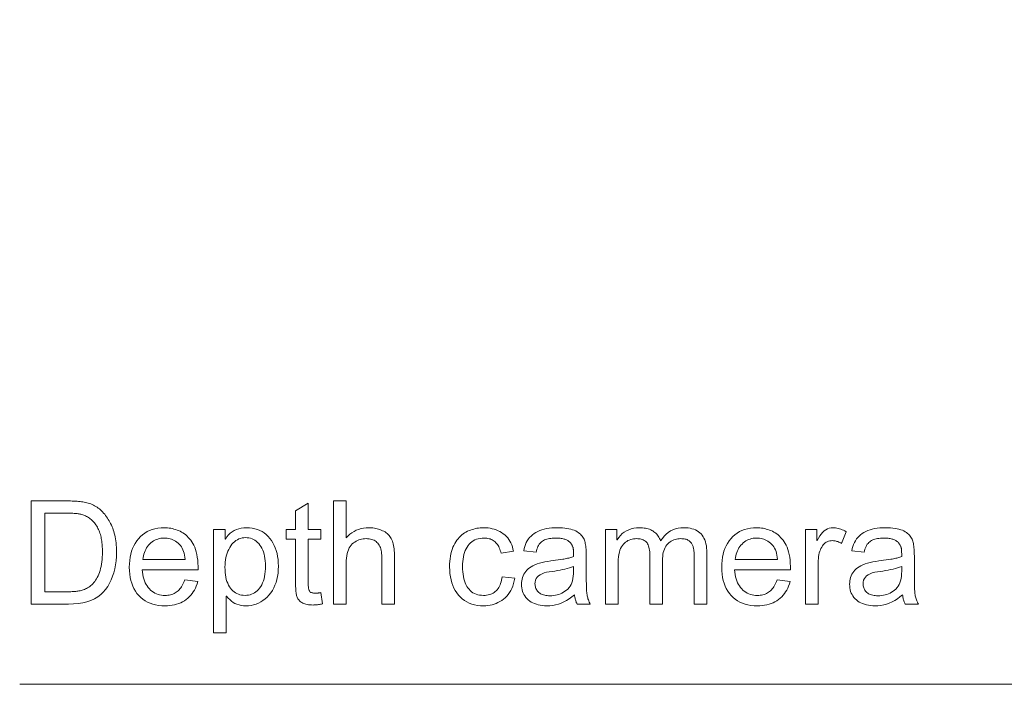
# Model space of a CAD drawing. Extents: x 0 to 841, y 0 to 594.
# Tile 47 of 88: x 431 to 455, y 436 to 452. Entities that reach past the tile are written whole.
import ezdxf

# ---------------------------------------------------------------- set-up
doc = ezdxf.new("R2010")
doc.units = 0

msp = doc.modelspace()

# ---------------------------------------------------------------- linework, layer by layer
at = {"color": 7, "lineweight": 13}
msp.add_lwpolyline([(480.489, 457.546), (455.728, 436.214), (430.793, 436.214)], dxfattribs=at)
for points in [[(431.072, 440.66), (431.935, 440.66), (431.98, 440.66), (432.024, 440.659), (432.066, 440.658), (432.107, 440.656), (432.146, 440.654), (432.185, 440.652), (432.222, 440.649), (432.258, 440.645), (432.292, 440.641), (432.326, 440.637), (432.358, 440.632), (432.391, 440.625), (432.423, 440.617), (432.455, 440.608), (432.486, 440.597), (432.517, 440.586), (432.548, 440.572), (432.579, 440.558), (432.609, 440.542), (432.639, 440.525), (432.668, 440.506), (432.697, 440.486), (432.725, 440.465), (432.752, 440.442), (432.779, 440.418), (432.804, 440.393), (432.829, 440.366), (432.854, 440.338), (432.877, 440.309), (432.9, 440.278), (432.922, 440.246), (432.942, 440.213), (432.962, 440.18), (432.981, 440.145), (432.999, 440.109), (433.017, 440.073), (433.033, 440.035), (433.048, 439.997), (433.062, 439.958), (433.075, 439.917), (433.087, 439.876), (433.098, 439.832), (433.108, 439.787), (433.116, 439.741), (433.123, 439.692), (433.129, 439.642), (433.134, 439.59), (433.137, 439.536), (433.139, 439.481), (433.139, 439.424), (433.137, 439.315), (433.129, 439.211), (433.116, 439.11), (433.097, 439.013), (433.074, 438.92), (433.045, 438.832), (433.011, 438.747), (432.971, 438.666), (432.927, 438.589), (432.877, 438.516), (432.82, 438.448), (432.757, 438.388), (432.685, 438.334), (432.606, 438.288), (432.519, 438.249), (432.425, 438.217), (432.324, 438.192), (432.214, 438.174), (432.097, 438.164), (431.973, 438.16), (431.072, 438.16)], [(438.139, 438.164), (438.112, 438.158), (438.086, 438.154), (438.061, 438.15), (438.037, 438.146), (438.014, 438.143), (437.991, 438.141), (437.969, 438.139), (437.948, 438.137), (437.928, 438.137), (437.909, 438.136), (437.87, 438.137), (437.833, 438.139), (437.798, 438.143), (437.766, 438.148), (437.735, 438.154), (437.707, 438.162), (437.681, 438.171), (437.657, 438.182), (437.635, 438.194), (437.616, 438.207), (437.598, 438.222), (437.582, 438.237), (437.567, 438.253), (437.554, 438.27), (437.542, 438.287), (437.531, 438.306), (437.522, 438.325), (437.514, 438.345), (437.508, 438.365), (437.503, 438.387), (437.499, 438.41), (437.496, 438.434), (437.493, 438.46), (437.49, 438.488), (437.488, 438.517), (437.486, 438.549), (437.485, 438.581), (437.484, 438.616), (437.483, 438.652), (437.483, 438.69), (437.483, 439.732), (437.259, 439.732), (437.259, 439.969), (437.483, 439.969), (437.483, 440.42), (437.79, 440.606), (437.79, 439.969), (438.097, 439.969), (438.097, 439.732), (437.79, 439.732), (437.79, 438.673), (437.79, 438.647), (437.791, 438.622), (437.792, 438.599), (437.794, 438.577), (437.797, 438.557), (437.8, 438.538), (437.803, 438.521), (437.808, 438.506), (437.812, 438.492), (437.818, 438.48), (437.824, 438.469), (437.833, 438.459), (437.842, 438.451), (437.854, 438.443), (437.868, 438.437), (437.883, 438.432), (437.899, 438.428), (437.918, 438.425), (437.938, 438.423), (437.96, 438.423), (437.974, 438.423), (437.987, 438.423), (438, 438.424), (438.014, 438.425), (438.028, 438.426), (438.041, 438.428), (438.055, 438.429), (438.069, 438.431), (438.083, 438.434), (438.097, 438.436)], [(439.882, 438.16), (439.573, 438.16), (439.573, 439.303), (439.573, 439.346), (439.57, 439.387), (439.565, 439.426), (439.558, 439.462), (439.55, 439.497), (439.539, 439.529), (439.527, 439.559), (439.512, 439.586), (439.496, 439.612), (439.478, 439.635), (439.458, 439.656), (439.436, 439.675), (439.412, 439.692), (439.387, 439.706), (439.359, 439.718), (439.33, 439.728), (439.298, 439.736), (439.265, 439.742), (439.23, 439.745), (439.193, 439.746), (439.156, 439.745), (439.12, 439.741), (439.084, 439.734), (439.05, 439.725), (439.016, 439.713), (438.983, 439.699), (438.95, 439.682), (438.919, 439.663), (438.888, 439.64), (438.858, 439.616), (438.83, 439.587), (438.805, 439.555), (438.783, 439.519), (438.764, 439.478), (438.747, 439.434), (438.734, 439.385), (438.724, 439.332), (438.716, 439.275), (438.712, 439.214), (438.711, 439.149), (438.711, 438.16), (438.404, 438.16), (438.404, 440.66), (438.711, 440.66), (438.711, 439.763), (438.755, 439.81), (438.802, 439.852), (438.851, 439.889), (438.903, 439.921), (438.956, 439.949), (439.012, 439.971), (439.07, 439.988), (439.13, 440), (439.192, 440.008), (439.256, 440.01), (439.291, 440.01), (439.326, 440.008), (439.36, 440.004), (439.394, 439.999), (439.428, 439.992), (439.462, 439.985), (439.495, 439.975), (439.527, 439.965), (439.56, 439.952), (439.592, 439.939), (439.623, 439.924), (439.653, 439.907), (439.68, 439.889), (439.705, 439.869), (439.729, 439.848), (439.75, 439.825), (439.77, 439.801), (439.788, 439.775), (439.803, 439.748), (439.817, 439.719), (439.83, 439.688), (439.841, 439.655), (439.85, 439.619), (439.859, 439.582), (439.866, 439.541), (439.872, 439.499), (439.876, 439.454), (439.88, 439.407), (439.882, 439.358), (439.882, 439.306)], [(431.403, 438.457), (431.939, 438.457), (431.971, 438.457), (432.003, 438.458), (432.034, 438.459), (432.064, 438.46), (432.094, 438.462), (432.123, 438.464), (432.151, 438.467), (432.178, 438.47), (432.205, 438.473), (432.231, 438.477), (432.257, 438.482), (432.283, 438.488), (432.309, 438.496), (432.335, 438.505), (432.361, 438.515), (432.387, 438.527), (432.413, 438.54), (432.439, 438.555), (432.466, 438.571), (432.492, 438.588), (432.518, 438.607), (432.543, 438.629), (432.567, 438.653), (432.591, 438.679), (432.613, 438.707), (432.634, 438.738), (432.655, 438.771), (432.675, 438.807), (432.693, 438.845), (432.711, 438.885), (432.728, 438.927), (432.743, 438.973), (432.756, 439.021), (432.767, 439.071), (432.776, 439.124), (432.784, 439.18), (432.79, 439.239), (432.795, 439.3), (432.797, 439.364), (432.798, 439.431), (432.798, 439.468), (432.797, 439.505), (432.795, 439.541), (432.793, 439.577), (432.79, 439.612), (432.786, 439.647), (432.782, 439.681), (432.777, 439.715), (432.771, 439.748), (432.765, 439.781), (432.758, 439.813), (432.749, 439.845), (432.74, 439.876), (432.729, 439.907), (432.718, 439.937), (432.705, 439.966), (432.691, 439.995), (432.676, 440.023), (432.66, 440.051), (432.642, 440.078), (432.624, 440.104), (432.605, 440.128), (432.586, 440.152), (432.566, 440.173), (432.546, 440.194), (432.525, 440.213), (432.504, 440.23), (432.482, 440.246), (432.46, 440.261), (432.437, 440.274), (432.414, 440.286), (432.391, 440.297), (432.368, 440.307), (432.345, 440.316), (432.322, 440.324), (432.3, 440.331), (432.277, 440.337), (432.255, 440.342), (432.233, 440.347), (432.211, 440.35), (432.188, 440.352), (432.164, 440.355), (432.139, 440.357), (432.113, 440.358), (432.085, 440.36), (432.056, 440.361), (432.026, 440.362), (431.995, 440.363), (431.962, 440.363), (431.929, 440.363), (431.403, 440.363)], [(435.121, 438.987), (433.765, 438.987), (433.77, 438.929), (433.778, 438.873), (433.788, 438.82), (433.802, 438.77), (433.817, 438.722), (433.836, 438.678), (433.857, 438.636), (433.881, 438.598), (433.907, 438.562), (433.937, 438.528), (433.968, 438.498), (434.001, 438.471), (434.035, 438.448), (434.071, 438.427), (434.108, 438.409), (434.147, 438.395), (434.187, 438.384), (434.229, 438.376), (434.273, 438.371), (434.318, 438.37), (434.352, 438.371), (434.386, 438.374), (434.418, 438.378), (434.449, 438.385), (434.479, 438.393), (434.508, 438.403), (434.536, 438.415), (434.563, 438.429), (434.588, 438.445), (434.613, 438.463), (434.636, 438.482), (434.658, 438.504), (434.679, 438.527), (434.699, 438.552), (434.718, 438.579), (434.736, 438.608), (434.752, 438.639), (434.768, 438.672), (434.782, 438.707), (434.795, 438.743), (435.111, 438.704), (435.094, 438.649), (435.075, 438.596), (435.053, 438.546), (435.029, 438.499), (435.002, 438.454), (434.973, 438.412), (434.941, 438.372), (434.906, 438.335), (434.869, 438.301), (434.829, 438.269), (434.787, 438.24), (434.743, 438.215), (434.697, 438.192), (434.649, 438.172), (434.599, 438.155), (434.547, 438.142), (434.493, 438.131), (434.436, 438.124), (434.378, 438.119), (434.318, 438.117), (434.238, 438.12), (434.162, 438.127), (434.089, 438.14), (434.02, 438.157), (433.955, 438.18), (433.893, 438.207), (433.834, 438.24), (433.78, 438.277), (433.728, 438.32), (433.681, 438.367), (433.637, 438.419), (433.598, 438.475), (433.564, 438.534), (433.534, 438.596), (433.509, 438.663), (433.488, 438.733), (433.472, 438.807), (433.461, 438.884), (433.454, 438.965), (433.451, 439.05), (433.454, 439.134), (433.46, 439.215), (433.471, 439.293), (433.487, 439.367), (433.507, 439.438), (433.531, 439.506), (433.56, 439.57), (433.594, 439.631), (433.632, 439.69), (433.674, 439.744), (433.72, 439.795), (433.77, 439.84), (433.824, 439.88), (433.881, 439.915), (433.942, 439.944), (434.006, 439.968), (434.074, 439.986), (434.146, 440), (434.222, 440.008), (434.301, 440.01), (434.34, 440.009), (434.379, 440.007), (434.418, 440.003), (434.457, 439.996), (434.495, 439.989), (434.533, 439.979), (434.57, 439.968), (434.608, 439.955), (434.645, 439.94), (434.682, 439.923), (434.718, 439.905), (434.753, 439.884), (434.787, 439.86), (434.82, 439.834), (434.851, 439.806), (434.882, 439.775), (434.911, 439.742), (434.94, 439.706), (434.967, 439.668), (434.993, 439.628), (435.017, 439.584), (435.039, 439.535), (435.058, 439.482), (435.075, 439.425), (435.089, 439.363), (435.1, 439.297), (435.109, 439.226), (435.116, 439.151), (435.12, 439.071)], [(435.781, 439.736), (435.817, 439.788), (435.857, 439.835), (435.9, 439.876), (435.946, 439.912), (435.996, 439.942), (436.05, 439.966), (436.106, 439.986), (436.167, 439.999), (436.23, 440.008), (436.298, 440.01), (436.367, 440.008), (436.434, 440), (436.498, 439.987), (436.559, 439.969), (436.616, 439.946), (436.671, 439.917), (436.723, 439.884), (436.772, 439.845), (436.818, 439.801), (436.86, 439.752), (436.9, 439.699), (436.935, 439.642), (436.966, 439.583), (436.992, 439.52), (437.015, 439.455), (437.034, 439.386), (437.048, 439.314), (437.058, 439.239), (437.065, 439.161), (437.067, 439.079), (437.064, 438.993), (437.058, 438.91), (437.046, 438.831), (437.03, 438.755), (437.01, 438.683), (436.984, 438.615), (436.955, 438.55), (436.92, 438.489), (436.882, 438.431), (436.838, 438.378), (436.791, 438.328), (436.743, 438.284), (436.692, 438.245), (436.639, 438.211), (436.584, 438.182), (436.526, 438.159), (436.467, 438.141), (436.406, 438.128), (436.343, 438.12), (436.277, 438.117), (436.22, 438.12), (436.165, 438.127), (436.113, 438.138), (436.062, 438.155), (436.014, 438.175), (435.969, 438.201), (435.926, 438.231), (435.885, 438.266), (435.846, 438.305), (435.81, 438.349), (435.801, 438.349), (435.801, 437.464), (435.494, 437.464), (435.494, 439.969), (435.774, 439.969), (435.774, 439.736)], [(442.798, 438.786), (442.785, 438.719), (442.768, 438.655), (442.749, 438.595), (442.726, 438.539), (442.7, 438.486), (442.671, 438.437), (442.639, 438.392), (442.605, 438.35), (442.566, 438.313), (442.525, 438.279), (442.482, 438.248), (442.438, 438.221), (442.392, 438.196), (442.346, 438.175), (442.298, 438.158), (442.249, 438.143), (442.199, 438.132), (442.148, 438.124), (442.096, 438.119), (442.043, 438.117), (441.966, 438.12), (441.892, 438.128), (441.823, 438.141), (441.756, 438.159), (441.694, 438.182), (441.635, 438.21), (441.579, 438.244), (441.527, 438.283), (441.479, 438.327), (441.434, 438.376), (441.393, 438.429), (441.357, 438.486), (441.324, 438.546), (441.296, 438.609), (441.273, 438.676), (441.254, 438.746), (441.238, 438.82), (441.228, 438.897), (441.221, 438.977), (441.219, 439.061), (441.22, 439.13), (441.224, 439.196), (441.23, 439.26), (441.239, 439.32), (441.25, 439.378), (441.264, 439.433), (441.28, 439.486), (441.298, 439.535), (441.319, 439.582), (441.343, 439.626), (441.368, 439.667), (441.395, 439.706), (441.423, 439.742), (441.452, 439.775), (441.482, 439.807), (441.514, 439.835), (441.546, 439.861), (441.58, 439.885), (441.616, 439.906), (441.652, 439.924), (441.69, 439.941), (441.727, 439.955), (441.765, 439.968), (441.804, 439.979), (441.843, 439.989), (441.882, 439.997), (441.922, 440.003), (441.962, 440.007), (442.002, 440.01), (442.043, 440.01), (442.098, 440.009), (442.151, 440.005), (442.203, 439.997), (442.254, 439.987), (442.302, 439.974), (442.349, 439.958), (442.395, 439.939), (442.438, 439.918), (442.481, 439.893), (442.521, 439.865), (442.559, 439.835), (442.594, 439.802), (442.627, 439.766), (442.656, 439.728), (442.682, 439.686), (442.705, 439.642), (442.724, 439.596), (442.741, 439.546), (442.755, 439.494), (442.766, 439.439), (442.469, 439.393), (442.459, 439.429), (442.448, 439.462), (442.436, 439.494), (442.423, 439.525), (442.409, 439.553), (442.393, 439.579), (442.377, 439.604), (442.359, 439.627), (442.34, 439.648), (442.32, 439.668), (442.299, 439.685), (442.276, 439.701), (442.253, 439.715), (442.228, 439.727), (442.202, 439.737), (442.176, 439.745), (442.147, 439.751), (442.118, 439.756), (442.088, 439.759), (442.056, 439.76), (442.006, 439.758), (441.958, 439.752), (441.913, 439.743), (441.87, 439.73), (441.83, 439.714), (441.792, 439.694), (441.757, 439.67), (441.724, 439.643), (441.694, 439.612), (441.666, 439.577), (441.641, 439.539), (441.618, 439.498), (441.598, 439.455), (441.581, 439.408), (441.566, 439.359), (441.554, 439.306), (441.545, 439.251), (441.538, 439.193), (441.534, 439.131), (441.533, 439.067), (441.534, 439.002), (441.538, 438.94), (441.545, 438.881), (441.554, 438.824), (441.566, 438.771), (441.58, 438.721), (441.597, 438.674), (441.616, 438.63), (441.639, 438.589), (441.663, 438.551), (441.691, 438.517), (441.72, 438.486), (441.752, 438.459), (441.786, 438.435), (441.823, 438.415), (441.861, 438.399), (441.902, 438.386), (441.946, 438.377), (441.991, 438.372), (442.039, 438.37), (442.078, 438.371), (442.115, 438.374), (442.15, 438.38), (442.184, 438.388), (442.216, 438.398), (442.246, 438.411), (442.275, 438.425), (442.302, 438.442), (442.327, 438.462), (442.351, 438.483), (442.372, 438.507), (442.393, 438.533), (442.411, 438.561), (442.428, 438.592), (442.443, 438.625), (442.456, 438.66), (442.468, 438.698), (442.478, 438.737), (442.486, 438.779), (442.493, 438.823)], [(444.631, 438.16), (444.309, 438.16), (444.301, 438.178), (444.292, 438.196), (444.285, 438.216), (444.278, 438.237), (444.271, 438.259), (444.265, 438.281), (444.26, 438.305), (444.255, 438.33), (444.25, 438.356), (444.246, 438.383), (444.184, 438.333), (444.121, 438.288), (444.056, 438.248), (443.991, 438.213), (443.925, 438.184), (443.858, 438.16), (443.79, 438.141), (443.721, 438.128), (443.65, 438.12), (443.579, 438.117), (443.523, 438.119), (443.47, 438.123), (443.418, 438.13), (443.369, 438.14), (443.323, 438.153), (443.279, 438.169), (443.238, 438.188), (443.198, 438.209), (443.162, 438.233), (443.127, 438.261), (443.096, 438.29), (443.068, 438.322), (443.043, 438.355), (443.022, 438.39), (443.003, 438.427), (442.988, 438.466), (442.977, 438.506), (442.969, 438.549), (442.964, 438.593), (442.962, 438.639), (442.964, 438.684), (442.968, 438.726), (442.976, 438.767), (442.987, 438.807), (443.002, 438.845), (443.019, 438.881), (443.04, 438.916), (443.064, 438.949), (443.091, 438.98), (443.121, 439.01), (443.156, 439.038), (443.195, 439.065), (443.238, 439.089), (443.286, 439.111), (443.339, 439.132), (443.397, 439.15), (443.46, 439.166), (443.527, 439.181), (443.598, 439.193), (443.675, 439.204), (443.961, 439.246), (443.993, 439.252), (444.023, 439.257), (444.052, 439.263), (444.081, 439.269), (444.108, 439.275), (444.133, 439.281), (444.158, 439.288), (444.182, 439.295), (444.204, 439.302), (444.226, 439.309), (444.226, 439.336), (444.225, 439.361), (444.225, 439.385), (444.224, 439.407), (444.223, 439.427), (444.223, 439.446), (444.221, 439.463), (444.22, 439.479), (444.219, 439.492), (444.217, 439.505), (444.215, 439.516), (444.212, 439.528), (444.209, 439.539), (444.205, 439.551), (444.2, 439.563), (444.195, 439.575), (444.189, 439.587), (444.182, 439.599), (444.175, 439.611), (444.167, 439.623), (444.158, 439.635), (444.148, 439.647), (444.137, 439.658), (444.125, 439.669), (444.112, 439.679), (444.099, 439.688), (444.084, 439.698), (444.068, 439.706), (444.051, 439.714), (444.033, 439.722), (444.014, 439.729), (443.994, 439.736), (443.972, 439.741), (443.949, 439.746), (443.925, 439.75), (443.9, 439.754), (443.873, 439.756), (443.845, 439.758), (443.816, 439.759), (443.786, 439.76), (443.747, 439.759), (443.71, 439.757), (443.674, 439.753), (443.641, 439.748), (443.608, 439.741), (443.578, 439.733), (443.549, 439.724), (443.522, 439.713), (443.497, 439.7), (443.473, 439.686), (443.45, 439.67), (443.43, 439.652), (443.41, 439.631), (443.392, 439.608), (443.376, 439.581), (443.361, 439.553), (443.347, 439.522), (443.335, 439.488), (443.324, 439.452), (443.315, 439.414), (443.015, 439.453), (443.026, 439.507), (443.041, 439.558), (443.058, 439.607), (443.079, 439.653), (443.103, 439.696), (443.13, 439.737), (443.16, 439.774), (443.193, 439.809), (443.23, 439.841), (443.269, 439.871), (443.311, 439.897), (443.357, 439.921), (443.406, 439.942), (443.457, 439.96), (443.512, 439.975), (443.57, 439.988), (443.631, 439.998), (443.695, 440.005), (443.762, 440.009), (443.832, 440.01), (443.895, 440.009), (443.955, 440.007), (444.012, 440.002), (444.065, 439.995), (444.114, 439.986), (444.16, 439.976), (444.203, 439.963), (444.242, 439.949), (444.278, 439.932), (444.31, 439.914), (444.339, 439.894), (444.366, 439.874), (444.391, 439.853), (444.413, 439.831), (444.433, 439.808), (444.451, 439.784), (444.466, 439.759), (444.479, 439.734), (444.489, 439.708), (444.498, 439.681), (444.504, 439.653), (444.51, 439.624), (444.515, 439.592), (444.52, 439.56), (444.524, 439.525), (444.527, 439.489), (444.529, 439.452), (444.531, 439.413), (444.532, 439.372), (444.533, 439.33), (444.533, 438.917), (444.533, 438.844), (444.533, 438.776), (444.534, 438.713), (444.535, 438.655), (444.536, 438.602), (444.538, 438.554), (444.54, 438.511), (444.542, 438.473), (444.544, 438.44), (444.547, 438.412), (444.551, 438.386), (444.555, 438.36), (444.561, 438.335), (444.568, 438.31), (444.575, 438.284), (444.584, 438.259), (444.595, 438.234), (444.606, 438.209), (444.618, 438.185)], [(447.457, 438.16), (447.15, 438.16), (447.15, 439.303), (447.15, 439.328), (447.15, 439.352), (447.149, 439.375), (447.147, 439.398), (447.146, 439.42), (447.144, 439.441), (447.142, 439.461), (447.139, 439.481), (447.136, 439.5), (447.133, 439.518), (447.129, 439.536), (447.124, 439.553), (447.118, 439.57), (447.111, 439.587), (447.103, 439.603), (447.093, 439.618), (447.083, 439.634), (447.072, 439.649), (447.059, 439.663), (447.045, 439.677), (447.03, 439.69), (447.014, 439.702), (446.996, 439.712), (446.976, 439.721), (446.955, 439.729), (446.932, 439.735), (446.907, 439.74), (446.881, 439.743), (446.854, 439.745), (446.824, 439.746), (446.789, 439.745), (446.754, 439.741), (446.72, 439.735), (446.688, 439.726), (446.656, 439.715), (446.625, 439.701), (446.596, 439.684), (446.567, 439.665), (446.539, 439.644), (446.512, 439.62), (446.487, 439.593), (446.465, 439.563), (446.445, 439.53), (446.428, 439.494), (446.414, 439.454), (446.402, 439.412), (446.393, 439.366), (446.386, 439.318), (446.382, 439.266), (446.381, 439.211), (446.381, 438.16), (446.074, 438.16), (446.074, 439.337), (446.073, 439.382), (446.071, 439.425), (446.067, 439.465), (446.061, 439.501), (446.053, 439.535), (446.044, 439.566), (446.034, 439.594), (446.021, 439.618), (446.007, 439.64), (445.991, 439.659), (445.974, 439.676), (445.956, 439.69), (445.936, 439.703), (445.914, 439.715), (445.891, 439.724), (445.867, 439.732), (445.842, 439.738), (445.815, 439.743), (445.787, 439.745), (445.757, 439.746), (445.718, 439.745), (445.681, 439.741), (445.645, 439.734), (445.61, 439.724), (445.577, 439.712), (445.545, 439.697), (445.515, 439.679), (445.486, 439.659), (445.458, 439.636), (445.432, 439.61), (445.408, 439.58), (445.386, 439.546), (445.367, 439.506), (445.351, 439.463), (445.337, 439.414), (445.325, 439.361), (445.316, 439.302), (445.31, 439.24), (445.306, 439.172), (445.305, 439.1), (445.305, 438.16), (444.998, 438.16), (444.998, 439.969), (445.274, 439.969), (445.274, 439.717), (445.281, 439.717), (445.32, 439.773), (445.362, 439.823), (445.407, 439.867), (445.456, 439.905), (445.508, 439.937), (445.564, 439.963), (445.623, 439.984), (445.686, 439.999), (445.752, 440.007), (445.822, 440.01), (445.861, 440.01), (445.899, 440.007), (445.935, 440.003), (445.97, 439.998), (446.004, 439.991), (446.036, 439.982), (446.066, 439.972), (446.096, 439.96), (446.124, 439.946), (446.15, 439.931), (446.175, 439.914), (446.199, 439.896), (446.221, 439.876), (446.242, 439.855), (446.261, 439.832), (446.279, 439.807), (446.296, 439.781), (446.311, 439.753), (446.324, 439.724), (446.337, 439.693), (446.379, 439.753), (446.423, 439.807), (446.471, 439.855), (446.523, 439.896), (446.577, 439.931), (446.634, 439.96), (446.695, 439.982), (446.758, 439.998), (446.825, 440.007), (446.894, 440.01), (446.949, 440.009), (447.001, 440.004), (447.051, 439.997), (447.097, 439.986), (447.141, 439.972), (447.181, 439.956), (447.219, 439.936), (447.255, 439.913), (447.287, 439.887), (447.316, 439.859), (447.343, 439.827), (447.367, 439.792), (447.388, 439.754), (447.407, 439.713), (447.422, 439.669), (447.435, 439.622), (447.445, 439.572), (447.452, 439.519), (447.456, 439.462), (447.457, 439.403)], [(449.487, 438.987), (448.131, 438.987), (448.136, 438.929), (448.144, 438.873), (448.154, 438.82), (448.167, 438.77), (448.183, 438.722), (448.201, 438.678), (448.223, 438.636), (448.246, 438.598), (448.273, 438.562), (448.302, 438.528), (448.333, 438.498), (448.366, 438.471), (448.401, 438.448), (448.436, 438.427), (448.474, 438.409), (448.513, 438.395), (448.553, 438.384), (448.595, 438.376), (448.638, 438.371), (448.683, 438.37), (448.718, 438.371), (448.751, 438.374), (448.784, 438.378), (448.815, 438.385), (448.845, 438.393), (448.874, 438.403), (448.902, 438.415), (448.928, 438.429), (448.954, 438.445), (448.978, 438.463), (449.002, 438.482), (449.024, 438.504), (449.045, 438.527), (449.065, 438.552), (449.084, 438.579), (449.101, 438.608), (449.118, 438.639), (449.133, 438.672), (449.148, 438.707), (449.161, 438.743), (449.476, 438.704), (449.46, 438.649), (449.44, 438.596), (449.419, 438.546), (449.394, 438.499), (449.368, 438.454), (449.338, 438.412), (449.306, 438.372), (449.272, 438.335), (449.235, 438.301), (449.195, 438.269), (449.153, 438.24), (449.109, 438.215), (449.063, 438.192), (449.015, 438.172), (448.965, 438.155), (448.913, 438.142), (448.858, 438.131), (448.802, 438.124), (448.744, 438.119), (448.683, 438.117), (448.604, 438.12), (448.527, 438.127), (448.455, 438.14), (448.386, 438.157), (448.32, 438.18), (448.258, 438.207), (448.2, 438.24), (448.145, 438.277), (448.094, 438.32), (448.046, 438.367), (448.003, 438.419), (447.964, 438.475), (447.929, 438.534), (447.9, 438.596), (447.874, 438.663), (447.854, 438.733), (447.838, 438.807), (447.826, 438.884), (447.819, 438.965), (447.817, 439.05), (447.819, 439.134), (447.826, 439.215), (447.837, 439.293), (447.853, 439.367), (447.873, 439.438), (447.897, 439.506), (447.926, 439.57), (447.959, 439.631), (447.997, 439.69), (448.04, 439.744), (448.086, 439.795), (448.136, 439.84), (448.189, 439.88), (448.247, 439.915), (448.307, 439.944), (448.372, 439.968), (448.44, 439.986), (448.512, 440), (448.587, 440.008), (448.666, 440.01), (448.706, 440.009), (448.745, 440.007), (448.784, 440.003), (448.822, 439.996), (448.86, 439.989), (448.898, 439.979), (448.936, 439.968), (448.973, 439.955), (449.011, 439.94), (449.047, 439.923), (449.083, 439.905), (449.118, 439.884), (449.152, 439.86), (449.185, 439.834), (449.217, 439.806), (449.247, 439.775), (449.277, 439.742), (449.305, 439.706), (449.332, 439.668), (449.359, 439.628), (449.383, 439.584), (449.405, 439.535), (449.424, 439.482), (449.44, 439.425), (449.455, 439.363), (449.466, 439.297), (449.475, 439.226), (449.481, 439.151), (449.485, 439.071)], [(450.832, 439.913), (450.726, 439.63), (450.703, 439.643), (450.681, 439.654), (450.658, 439.664), (450.636, 439.673), (450.613, 439.68), (450.591, 439.686), (450.569, 439.691), (450.547, 439.694), (450.525, 439.696), (450.503, 439.697), (450.469, 439.695), (450.437, 439.69), (450.407, 439.683), (450.378, 439.672), (450.352, 439.658), (450.326, 439.641), (450.303, 439.621), (450.281, 439.598), (450.261, 439.572), (450.242, 439.542), (450.225, 439.51), (450.21, 439.476), (450.197, 439.439), (450.185, 439.399), (450.175, 439.357), (450.167, 439.313), (450.161, 439.266), (450.157, 439.216), (450.154, 439.164), (450.153, 439.11), (450.153, 438.16), (449.846, 438.16), (449.846, 439.969), (450.126, 439.969), (450.126, 439.697), (450.133, 439.697), (450.163, 439.756), (450.195, 439.81), (450.229, 439.857), (450.265, 439.897), (450.302, 439.932), (450.341, 439.96), (450.382, 439.982), (450.425, 439.998), (450.47, 440.007), (450.517, 440.01), (450.548, 440.009), (450.579, 440.006), (450.611, 440.002), (450.642, 439.995), (450.674, 439.986), (450.705, 439.975), (450.737, 439.963), (450.769, 439.948), (450.8, 439.932)], [(452.589, 438.16), (452.266, 438.16), (452.258, 438.178), (452.249, 438.196), (452.242, 438.216), (452.235, 438.237), (452.228, 438.259), (452.222, 438.281), (452.217, 438.305), (452.212, 438.33), (452.207, 438.356), (452.203, 438.383), (452.141, 438.333), (452.078, 438.288), (452.013, 438.248), (451.948, 438.213), (451.882, 438.184), (451.815, 438.16), (451.747, 438.141), (451.678, 438.128), (451.607, 438.12), (451.536, 438.117), (451.48, 438.119), (451.427, 438.123), (451.375, 438.13), (451.326, 438.14), (451.28, 438.153), (451.236, 438.169), (451.195, 438.188), (451.155, 438.209), (451.119, 438.233), (451.084, 438.261), (451.053, 438.29), (451.025, 438.322), (451, 438.355), (450.979, 438.39), (450.96, 438.427), (450.945, 438.466), (450.934, 438.506), (450.926, 438.549), (450.921, 438.593), (450.919, 438.639), (450.921, 438.684), (450.925, 438.726), (450.933, 438.767), (450.944, 438.807), (450.959, 438.845), (450.976, 438.881), (450.997, 438.916), (451.021, 438.949), (451.048, 438.98), (451.078, 439.01), (451.113, 439.038), (451.152, 439.065), (451.195, 439.089), (451.243, 439.111), (451.297, 439.132), (451.354, 439.15), (451.417, 439.166), (451.484, 439.181), (451.555, 439.193), (451.632, 439.204), (451.918, 439.246), (451.95, 439.252), (451.98, 439.257), (452.009, 439.263), (452.038, 439.269), (452.065, 439.275), (452.09, 439.281), (452.115, 439.288), (452.139, 439.295), (452.161, 439.302), (452.183, 439.309), (452.183, 439.336), (452.182, 439.361), (452.182, 439.385), (452.181, 439.407), (452.18, 439.427), (452.18, 439.446), (452.178, 439.463), (452.177, 439.479), (452.176, 439.492), (452.174, 439.505), (452.172, 439.516), (452.169, 439.528), (452.166, 439.539), (452.162, 439.551), (452.157, 439.563), (452.152, 439.575), (452.146, 439.587), (452.139, 439.599), (452.132, 439.611), (452.124, 439.623), (452.115, 439.635), (452.105, 439.647), (452.094, 439.658), (452.082, 439.669), (452.069, 439.679), (452.056, 439.688), (452.041, 439.698), (452.025, 439.706), (452.008, 439.714), (451.99, 439.722), (451.971, 439.729), (451.951, 439.736), (451.929, 439.741), (451.906, 439.746), (451.882, 439.75), (451.857, 439.754), (451.83, 439.756), (451.802, 439.758), (451.773, 439.759), (451.743, 439.76), (451.704, 439.759), (451.667, 439.757), (451.631, 439.753), (451.598, 439.748), (451.566, 439.741), (451.535, 439.733), (451.506, 439.724), (451.479, 439.713), (451.454, 439.7), (451.43, 439.686), (451.407, 439.67), (451.387, 439.652), (451.367, 439.631), (451.349, 439.608), (451.333, 439.581), (451.318, 439.553), (451.304, 439.522), (451.292, 439.488), (451.281, 439.452), (451.272, 439.414), (450.972, 439.453), (450.983, 439.507), (450.998, 439.558), (451.015, 439.607), (451.036, 439.653), (451.06, 439.696), (451.087, 439.737), (451.117, 439.774), (451.15, 439.809), (451.187, 439.841), (451.226, 439.871), (451.268, 439.897), (451.314, 439.921), (451.363, 439.942), (451.414, 439.96), (451.469, 439.975), (451.527, 439.988), (451.588, 439.998), (451.652, 440.005), (451.719, 440.009), (451.789, 440.01), (451.852, 440.009), (451.912, 440.007), (451.969, 440.002), (452.022, 439.995), (452.071, 439.986), (452.117, 439.976), (452.16, 439.963), (452.199, 439.949), (452.235, 439.932), (452.267, 439.914), (452.296, 439.894), (452.323, 439.874), (452.348, 439.853), (452.37, 439.831), (452.39, 439.808), (452.408, 439.784), (452.423, 439.759), (452.436, 439.734), (452.446, 439.708), (452.455, 439.681), (452.461, 439.653), (452.467, 439.624), (452.472, 439.592), (452.477, 439.56), (452.481, 439.525), (452.484, 439.489), (452.486, 439.452), (452.488, 439.413), (452.489, 439.372), (452.49, 439.33), (452.49, 438.917), (452.49, 438.844), (452.49, 438.776), (452.491, 438.713), (452.492, 438.655), (452.493, 438.602), (452.495, 438.554), (452.497, 438.511), (452.499, 438.473), (452.501, 438.44), (452.504, 438.412), (452.508, 438.386), (452.512, 438.36), (452.518, 438.335), (452.525, 438.31), (452.532, 438.284), (452.541, 438.259), (452.552, 438.234), (452.563, 438.209), (452.575, 438.185)], [(434.805, 439.24), (434.8, 439.293), (434.793, 439.344), (434.782, 439.391), (434.769, 439.436), (434.753, 439.477), (434.735, 439.516), (434.714, 439.551), (434.69, 439.583), (434.663, 439.612), (434.634, 439.638), (434.603, 439.661), (434.572, 439.682), (434.54, 439.7), (434.507, 439.716), (434.474, 439.729), (434.441, 439.74), (434.407, 439.749), (434.372, 439.755), (434.336, 439.758), (434.301, 439.76), (434.258, 439.758), (434.217, 439.754), (434.178, 439.747), (434.14, 439.736), (434.103, 439.723), (434.068, 439.707), (434.035, 439.689), (434.003, 439.667), (433.973, 439.642), (433.944, 439.615), (433.917, 439.585), (433.893, 439.553), (433.871, 439.52), (433.851, 439.485), (433.834, 439.448), (433.819, 439.41), (433.806, 439.37), (433.796, 439.328), (433.788, 439.285), (433.782, 439.24)], [(436.257, 438.37), (436.299, 438.372), (436.34, 438.377), (436.379, 438.386), (436.417, 438.398), (436.453, 438.414), (436.488, 438.434), (436.521, 438.457), (436.553, 438.484), (436.583, 438.514), (436.612, 438.548), (436.639, 438.585), (436.663, 438.626), (436.684, 438.671), (436.702, 438.719), (436.718, 438.77), (436.73, 438.825), (436.74, 438.883), (436.747, 438.945), (436.751, 439.01), (436.753, 439.079), (436.752, 439.144), (436.747, 439.206), (436.741, 439.265), (436.731, 439.321), (436.719, 439.373), (436.704, 439.423), (436.686, 439.47), (436.666, 439.513), (436.643, 439.554), (436.617, 439.591), (436.589, 439.625), (436.56, 439.655), (436.529, 439.682), (436.497, 439.705), (436.463, 439.725), (436.427, 439.741), (436.39, 439.754), (436.352, 439.763), (436.312, 439.768), (436.27, 439.77), (436.227, 439.768), (436.186, 439.762), (436.146, 439.752), (436.108, 439.738), (436.071, 439.72), (436.036, 439.698), (436.003, 439.672), (435.971, 439.642), (435.94, 439.608), (435.911, 439.57), (435.885, 439.529), (435.861, 439.486), (435.84, 439.44), (435.821, 439.392), (435.806, 439.341), (435.793, 439.289), (435.783, 439.233), (435.776, 439.176), (435.772, 439.116), (435.771, 439.054), (435.772, 438.988), (435.776, 438.926), (435.783, 438.867), (435.792, 438.811), (435.804, 438.758), (435.819, 438.709), (435.837, 438.663), (435.857, 438.62), (435.88, 438.58), (435.905, 438.544), (435.933, 438.511), (435.962, 438.481), (435.994, 438.455), (436.026, 438.432), (436.061, 438.413), (436.096, 438.398), (436.134, 438.385), (436.173, 438.377), (436.214, 438.372)], [(449.171, 439.24), (449.166, 439.293), (449.158, 439.344), (449.148, 439.391), (449.135, 439.436), (449.119, 439.477), (449.1, 439.516), (449.079, 439.551), (449.055, 439.583), (449.029, 439.612), (449, 439.638), (448.969, 439.661), (448.937, 439.682), (448.906, 439.7), (448.873, 439.716), (448.84, 439.729), (448.806, 439.74), (448.772, 439.749), (448.737, 439.755), (448.702, 439.758), (448.666, 439.76), (448.624, 439.758), (448.583, 439.754), (448.543, 439.747), (448.505, 439.736), (448.469, 439.723), (448.434, 439.707), (448.401, 439.689), (448.369, 439.667), (448.339, 439.642), (448.31, 439.615), (448.283, 439.585), (448.259, 439.553), (448.237, 439.52), (448.217, 439.485), (448.199, 439.448), (448.184, 439.41), (448.172, 439.37), (448.161, 439.328), (448.153, 439.285), (448.148, 439.24)], [(444.226, 438.956), (444.226, 439.067), (444.176, 439.052), (444.125, 439.037), (444.072, 439.022), (444.016, 439.009), (443.958, 438.995), (443.898, 438.983), (443.836, 438.971), (443.772, 438.96), (443.706, 438.95), (443.637, 438.94), (443.571, 438.929), (443.512, 438.914), (443.46, 438.894), (443.415, 438.871), (443.376, 438.843), (443.345, 438.812), (443.321, 438.776), (443.303, 438.737), (443.293, 438.694), (443.289, 438.646), (443.29, 438.622), (443.293, 438.598), (443.298, 438.575), (443.304, 438.553), (443.313, 438.533), (443.323, 438.512), (443.335, 438.493), (443.349, 438.475), (443.365, 438.457), (443.383, 438.441), (443.403, 438.425), (443.424, 438.411), (443.447, 438.399), (443.471, 438.389), (443.497, 438.38), (443.525, 438.373), (443.555, 438.367), (443.586, 438.363), (443.618, 438.36), (443.653, 438.36), (443.697, 438.361), (443.741, 438.365), (443.784, 438.372), (443.825, 438.381), (443.866, 438.394), (443.905, 438.408), (443.944, 438.426), (443.981, 438.446), (444.017, 438.469), (444.052, 438.495), (444.085, 438.524), (444.115, 438.557), (444.141, 438.594), (444.163, 438.634), (444.182, 438.678), (444.198, 438.726), (444.21, 438.778), (444.219, 438.834), (444.224, 438.893)], [(452.183, 438.956), (452.183, 439.067), (452.133, 439.052), (452.082, 439.037), (452.029, 439.022), (451.973, 439.009), (451.915, 438.995), (451.855, 438.983), (451.793, 438.971), (451.729, 438.96), (451.663, 438.95), (451.594, 438.94), (451.528, 438.929), (451.469, 438.914), (451.417, 438.894), (451.372, 438.871), (451.333, 438.843), (451.302, 438.812), (451.278, 438.776), (451.26, 438.737), (451.25, 438.694), (451.246, 438.646), (451.247, 438.622), (451.25, 438.598), (451.255, 438.575), (451.261, 438.553), (451.27, 438.533), (451.28, 438.512), (451.292, 438.493), (451.306, 438.475), (451.322, 438.457), (451.34, 438.441), (451.36, 438.425), (451.381, 438.411), (451.404, 438.399), (451.428, 438.389), (451.454, 438.38), (451.482, 438.373), (451.512, 438.367), (451.543, 438.363), (451.575, 438.36), (451.61, 438.36), (451.654, 438.361), (451.698, 438.365), (451.741, 438.372), (451.782, 438.381), (451.823, 438.394), (451.862, 438.408), (451.901, 438.426), (451.938, 438.446), (451.974, 438.469), (452.01, 438.495), (452.042, 438.524), (452.072, 438.557), (452.098, 438.594), (452.12, 438.634), (452.139, 438.678), (452.155, 438.726), (452.167, 438.778), (452.176, 438.834), (452.181, 438.893)]]:
    msp.add_lwpolyline(points, close=True, dxfattribs=at)

doc.saveas('drawing.dxf')
